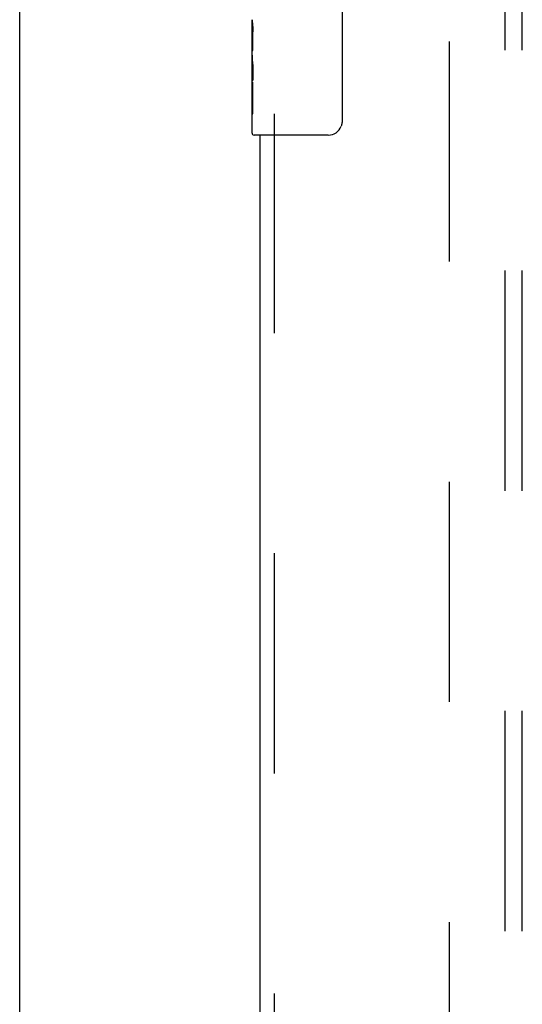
# Model space of a CAD drawing. Header units: inches. Extents: x 0 to 291, y 0 to 188.
# Tile 80 of 94: x 60.36 to 64.02, y 100.64 to 107.8. Entities that reach past the tile are written whole.
import ezdxf

# ---------------------------------------------------------------- set-up
doc = ezdxf.new("R2010")
doc.units = ezdxf.units.IN
doc.header["$LTSCALE"] = 16.01262
doc.header["$MEASUREMENT"] = 0
doc.linetypes.add('HIDDEN', pattern=[0.2, 0.1, -0.1])
doc.layers.get('0').update_dxf_attribs({"linetype": 'CONTINUOUS'})
for name, color, linetype in [('DEFAULT_2', 8, 'HIDDEN'), ('SLAVE_DOOR_ASSEMBLY', 7, 'CONTINUOUS'), ('SUBPANEL', 7, 'CONTINUOUS')]:
    doc.layers.add(name, color=color, linetype=linetype)

msp = doc.modelspace()

# ---------------------------------------------------------------- linework, layer by layer
at = {"color": 3, "linetype": 'Continuous'}
msp.add_line((60.3626, 56.8106), (60.3626, 136.6026), dxfattribs=at)
at = {"layer": 'DEFAULT_2', "color": 8, "linetype": 'HIDDEN'}
msp.add_line((63.4876, 133.2586), (63.4876, 60.1546), dxfattribs=at)
at = {"layer": 'SLAVE_DOOR_ASSEMBLY', "color": 7, "linetype": 'Continuous'}
for p, q in [((62.7075, 107.8566), (62.7075, 107.0566)), ((62.0526, 107.5382), (62.0526, 107.7951)), ((62.0583, 107.7396), (62.0526, 107.7396)), ((62.0596, 107.5718), (62.0596, 107.7081)), ((62.0526, 107.5718), (62.0596, 107.5718)), ((62.0526, 106.9716), (62.0526, 107.5354)), ((62.0542, 107.5089), (62.0526, 107.5089)), ((62.0526, 107.3771), (62.0585, 107.3771)), ((62.0526, 107.3412), (62.0596, 107.3412)), ((62.0596, 107.1108), (62.0596, 107.3412)), ((62.0526, 107.2783), (62.0596, 107.2783)), ((62.0526, 107.1108), (62.0596, 107.1108)), ((62.6076, 106.9566), (62.0676, 106.9566))]:
    msp.add_line(p, q, dxfattribs=at)
at = {"layer": 'SLAVE_DOOR_ASSEMBLY', "color": 8, "linetype": 'HIDDEN'}
msp.add_line((62.2166, 86.3016), (62.2166, 107.1116), dxfattribs=at)
at = {"layer": 'SLAVE_DOOR_ASSEMBLY', "color": 3, "linetype": 'Continuous'}
msp.add_line((62.1126, 86.4566), (62.1126, 106.9566), dxfattribs=at)
at = {"layer": 'SLAVE_DOOR_ASSEMBLY', "color": 7, "linetype": 'Continuous'}
for points in [[(62.0526, 107.7959), (62.0528, 107.7922), (62.0531, 107.7876), (62.0537, 107.7822), (62.0553, 107.769)], [(62.0553, 107.769), (62.0562, 107.7614), (62.0571, 107.7533), (62.0579, 107.7447)], [(62.0579, 107.7447), (62.0586, 107.7358), (62.0591, 107.7267), (62.0594, 107.7174), (62.0596, 107.7081)], [(62.0526, 107.5382), (62.0528, 107.53), (62.0533, 107.521), (62.054, 107.5109)], [(62.054, 107.5109), (62.0569, 107.4772), (62.0577, 107.4652), (62.0585, 107.4528), (62.0591, 107.4402), (62.0594, 107.4275), (62.0596, 107.4146), (62.0594, 107.4018), (62.0591, 107.389), (62.0585, 107.3765), (62.0578, 107.3642), (62.0569, 107.3522)], [(62.7075, 107.0566), (62.7073, 107.0503), (62.7068, 107.0441), (62.7058, 107.038), (62.7045, 107.032), (62.7029, 107.0261), (62.7009, 107.0204)]]:
    msp.add_lwpolyline(points, dxfattribs=at)
for centre, radius, start, end in [((62.6076, 107.0566), 0.1, 270, 338.79459), ((62.0676, 106.9716), 0.015, 180, 270)]:
    msp.add_arc(centre, radius, start, end, dxfattribs=at)
msp.add_ellipse((62.3156, 107.3726), major_axis=(0.263, 0), ratio=0.432808, start_param=-3.141593, end_param=-2.961605, dxfattribs=at)
at = {"layer": 'SUBPANEL', "color": 8, "linetype": 'HIDDEN'}
for p, q in [((63.8939, 62.7379), (63.8939, 130.6754)), ((64.0189, 62.7379), (64.0189, 130.6754))]:
    msp.add_line(p, q, dxfattribs=at)

doc.saveas('drawing.dxf')
